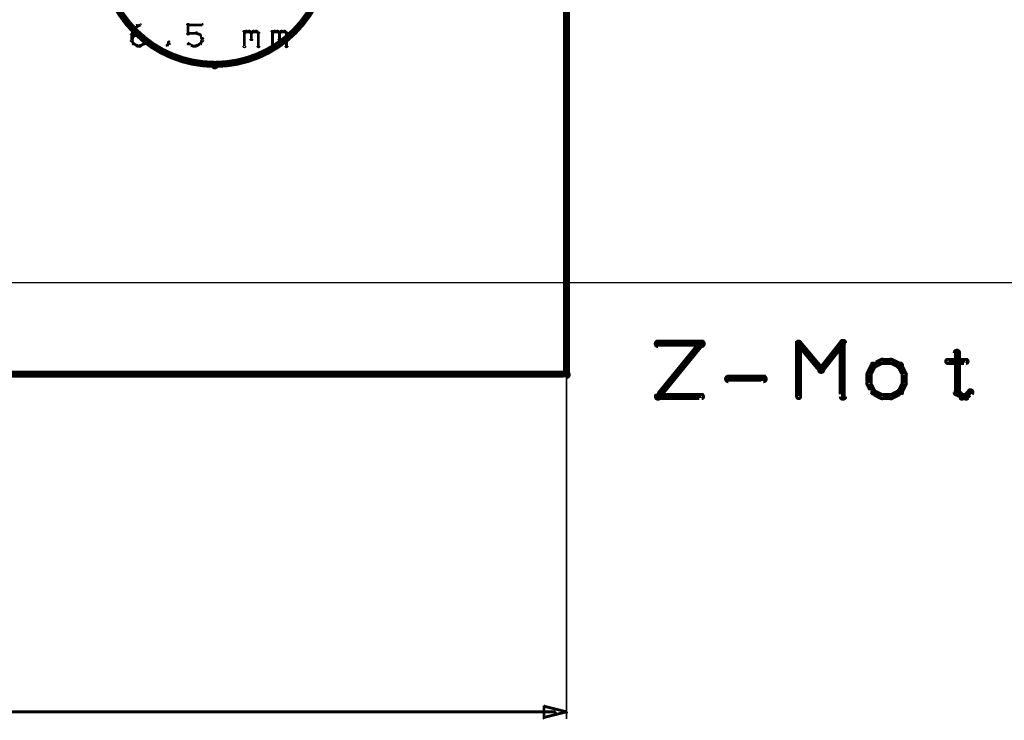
# Model space of a CAD drawing. Extents: x 35 to 575, y 26 to 553.
# Tile 85 of 125: x 211 to 281, y 435 to 485. Entities that reach past the tile are written whole.
import ezdxf

# ---------------------------------------------------------------- set-up
doc = ezdxf.new("R2010")
doc.units = 0
for name, color, linetype in [('BOTTOM', 22, 'CONTINUOUS'), ('DIMENSIONS', 3, 'CONTINUOUS'), ('DRAWING', 1, 'CONTINUOUS')]:
    doc.layers.add(name, color=color, linetype=linetype)

msp = doc.modelspace()

# ---------------------------------------------------------------- linework, layer by layer
at = {"layer": 'BOTTOM', "color": 251}
msp.add_lwpolyline([(224.9, 482.1, 0.3, 0.3, 1), (224.9, 481.8, 0, 0, 0), (224.9, 482, 0, 0, 0), (224.9, 482, 0.5, 0.5, 1), (224.9, 498, 0, 0, 0), (224.9, 498, 0.3, 0.3, 0), (224.9, 498.1, 0.3, 0.3, 1), (224.9, 497.8, 0, 0, 0), (224.9, 497.8, 0.3, 0.3, 1), (224.9, 498.1, 0, 0, 0), (224.9, 498, 0, 0, 0), (224.9, 498, 0.5, 0.5, 1), (224.9, 482, 0.5, 0.5, 0), (224.9, 482, 0, 0, 0), (224.9, 482, 0.3, 0.3, 0), (224.9, 481.8, 0.3, 0.3, 1), (224.9, 482.1, 0, 0, 0)], format="xyseb", close=True, dxfattribs=at)
at = {"layer": 'DIMENSIONS', "color": 94}
for points in [[(249.9, 485, 0.1, 0.1, 1), (249.9, 485, 0, 0, 0), (249.9, 485, 0, 0, 0), (249.9, 485, 0.1, 0.1, 0), (249.9, 435.5, 0.1, 0.1, 0), (249.9, 435.5, 0, 0, 0), (249.9, 435.5, 0.1, 0.1, 0), (249.9, 435.5, 0.1, 0.1, 1), (249.9, 435.5, 0, 0, 0)], [(195.9, 466.5, 0.1, 0.1, 1), (195.9, 466.4, 0, 0, 0), (195.9, 466.5, 0, 0, 0), (195.9, 466.5, 0.1, 0.1, 0), (297.9, 466.5, 0.1, 0.1, 0), (297.9, 466.5, 0, 0, 0), (297.9, 466.5, 0.1, 0.1, 0), (297.9, 466.4, 0.1, 0.1, 1), (297.9, 466.5, 0, 0, 0)], [(249.1, 435.9, 0.1, 0.1, 1), (249.1, 436, 0, 0, 0), (249.1, 436, 0, 0, 0), (249.1, 436, 0.2, 0.2, 0), (180.9, 436, 0.2, 0.2, 0), (180.9, 436, 0, 0, 0), (180.9, 436, 0.1, 0.1, 0), (180.9, 436, 0.1, 0.1, 1), (180.9, 435.9, 0, 0, 0)]]:
    msp.add_lwpolyline(points, format="xyseb", dxfattribs=at)
msp.add_lwpolyline([(249.9, 435.9, 0.1, 0.1, 1), (249.9, 436, 0, 0, 0), (249.9, 436, 0, 0, 0), (249.9, 436, 0.2, 0.2, 0), (248.3, 435.6, 0, 0, 0), (248.3, 435.6, 0.1, 0.1, 0), (248.3, 435.6, 0.1, 0.1, 1), (248.3, 435.5, 0, 0, 0), (248.3, 435.6, 0.1, 0.1, 1), (248.4, 435.6, 0, 0, 0), (248.3, 435.6, 0, 0, 0), (248.3, 435.6, 0.2, 0.2, 0), (248.3, 436.4, 0, 0, 0), (248.3, 436.4, 0.1, 0.1, 0), (248.4, 436.4, 0.1, 0.1, 1), (248.3, 436.4, 0, 0, 0), (248.3, 436.4, 0.1, 0.1, 1), (248.3, 436.3, 0, 0, 0), (248.3, 436.4, 0, 0, 0), (248.3, 436.4, 0.2, 0.2, 0), (249.9, 436, 0.2, 0.2, 0), (249.9, 436, 0, 0, 0), (249.9, 436, 0.1, 0.1, 0), (249.9, 435.9, 0.1, 0.1, 1), (249.9, 436, 0, 0, 0)], format="xyseb", close=True, dxfattribs=at)
at = {"layer": 'DRAWING', "color": 2}
for points in [[(94.9, 460, 0.5, 0.5, 0), (249.9, 460, 0, 0, 0), (249.9, 460, 0.3, 0.3, 0), (249.9, 459.8, 0.3, 0.3, 1), (249.9, 460.1, 0, 0, 0), (249.8, 460, 0.3, 0.3, 1), (250, 460, 0, 0, 0), (249.9, 460, 0, 0, 0), (249.9, 460, 0.5, 0.5, 0), (249.9, 525, 0, 0, 0), (249.9, 525, 0.3, 0.3, 0), (250, 525, 0.3, 0.3, 1), (249.8, 525, 0, 0, 0), (249.9, 524.8, 0.3, 0.3, 1), (249.9, 525.1, 0, 0, 0), (249.9, 525, 0, 0, 0), (249.9, 525, 0.5, 0.5, 0), (94.9, 525, 0, 0, 0)], [(219, 484.1, 0.1, 0.1, 1), (219, 484.1, 0, 0, 0), (219, 484.1, 0, 0, 0), (219, 484.1, 0.2, 0.2, 0), (219.1, 484.5, 0.2, 0.2, 0), (219.1, 484.5, 0, 0, 0), (219.1, 484.5, 0.1, 0.1, 0), (219.2, 484.5, 0.1, 0.1, 1), (219.1, 484.5, 0, 0, 0)], [(219.1, 484.5, 0.1, 0.1, 1), (219.2, 484.4, 0, 0, 0), (219.1, 484.5, 0, 0, 0), (219.1, 484.5, 0.2, 0.2, 0), (219.4, 484.7, 0.2, 0.2, 0), (219.4, 484.7, 0, 0, 0), (219.4, 484.7, 0.1, 0.1, 0), (219.4, 484.7, 0.1, 0.1, 1), (219.3, 484.8, 0, 0, 0)], [(219.4, 484.8, 0.1, 0.1, 1), (219.4, 484.7, 0, 0, 0), (219.4, 484.7, 0, 0, 0), (219.4, 484.7, 0.2, 0.2, 0), (219.6, 484.8, 0.2, 0.2, 0), (219.6, 484.8, 0, 0, 0), (219.6, 484.8, 0.1, 0.1, 0), (219.6, 484.8, 0.1, 0.1, 1), (219.6, 484.9, 0, 0, 0)], [(222.9, 484.2, 0.1, 0.1, 1), (223.1, 484.2, 0, 0, 0), (223, 484.2, 0, 0, 0), (223, 484.2, 0.2, 0.2, 0), (223, 484.8, 0.2, 0.2, 0), (223, 484.8, 0, 0, 0), (223, 484.8, 0.1, 0.1, 0), (223.1, 484.8, 0.1, 0.1, 1), (222.9, 484.8, 0, 0, 0)], [(223, 484.9, 0.1, 0.1, 1), (223, 484.8, 0, 0, 0), (223, 484.8, 0, 0, 0), (223, 484.8, 0.2, 0.2, 0), (224, 484.8, 0.2, 0.2, 0), (224, 484.8, 0, 0, 0), (224, 484.8, 0.1, 0.1, 0), (224, 484.8, 0.1, 0.1, 1), (224, 484.9, 0, 0, 0)], [(223.6, 484.2, 0.1, 0.1, 1), (223.6, 484.3, 0, 0, 0), (223.6, 484.2, 0, 0, 0), (223.6, 484.2, 0.2, 0.2, 0), (223, 484.2, 0.2, 0.2, 0), (223, 484.2, 0, 0, 0), (223, 484.2, 0.1, 0.1, 0), (223, 484.3, 0.1, 0.1, 1), (223, 484.2, 0, 0, 0)], [(223.9, 484.1, 0.1, 0.1, 1), (223.9, 484.1, 0, 0, 0), (223.9, 484.1, 0, 0, 0), (223.9, 484.1, 0.2, 0.2, 0), (223.6, 484.2, 0.2, 0.2, 0), (223.6, 484.2, 0, 0, 0), (223.6, 484.2, 0.1, 0.1, 0), (223.6, 484.3, 0.1, 0.1, 1), (223.6, 484.2, 0, 0, 0)], [(226.9, 483.3, 0.1, 0.1, 1), (227.1, 483.3, 0, 0, 0), (227, 483.3, 0, 0, 0), (227, 483.3, 0.2, 0.2, 0), (227, 484.3, 0.2, 0.2, 0), (227, 484.3, 0, 0, 0), (227, 484.3, 0.1, 0.1, 0), (227.1, 484.3, 0.1, 0.1, 1), (226.9, 484.3, 0, 0, 0)], [(227, 484.3, 0.1, 0.1, 1), (227, 484.2, 0, 0, 0), (227, 484.2, 0, 0, 0), (227, 484.2, 0.2, 0.2, 0), (227.1, 484.3, 0.2, 0.2, 0), (227.1, 484.3, 0, 0, 0), (227.1, 484.3, 0.1, 0.1, 0), (227.2, 484.3, 0.1, 0.1, 1), (227.1, 484.4, 0, 0, 0)], [(227.1, 484.4, 0.1, 0.1, 1), (227.1, 484.3, 0, 0, 0), (227.1, 484.3, 0, 0, 0), (227.1, 484.3, 0.2, 0.2, 0), (227.4, 484.3, 0.2, 0.2, 0), (227.4, 484.3, 0, 0, 0), (227.4, 484.3, 0.1, 0.1, 0), (227.4, 484.3, 0.1, 0.1, 1), (227.4, 484.4, 0, 0, 0)], [(227.4, 484.4, 0.1, 0.1, 1), (227.3, 484.3, 0, 0, 0), (227.4, 484.3, 0, 0, 0), (227.4, 484.3, 0.2, 0.2, 0), (227.5, 484.2, 0.2, 0.2, 0), (227.5, 484.2, 0, 0, 0), (227.5, 484.2, 0.1, 0.1, 0), (227.5, 484.2, 0.1, 0.1, 1), (227.5, 484.3, 0, 0, 0)], [(227.6, 484.2, 0.1, 0.1, 1), (227.4, 484.2, 0, 0, 0), (227.5, 484.2, 0, 0, 0), (227.5, 484.2, 0.2, 0.2, 0), (227.5, 483.8, 0.2, 0.2, 0), (227.5, 483.8, 0, 0, 0), (227.5, 483.8, 0.1, 0.1, 0), (227.4, 483.8, 0.1, 0.1, 1), (227.6, 483.8, 0, 0, 0)], [(227.5, 484.3, 0.1, 0.1, 1), (227.5, 484.2, 0, 0, 0), (227.5, 484.2, 0, 0, 0), (227.5, 484.2, 0.2, 0.2, 0), (227.6, 484.3, 0.2, 0.2, 0), (227.6, 484.3, 0, 0, 0), (227.6, 484.3, 0.1, 0.1, 0), (227.7, 484.3, 0.1, 0.1, 1), (227.6, 484.4, 0, 0, 0)], [(227.6, 484.4, 0.1, 0.1, 1), (227.6, 484.3, 0, 0, 0), (227.6, 484.3, 0, 0, 0), (227.6, 484.3, 0.2, 0.2, 0), (227.9, 484.3, 0.2, 0.2, 0), (227.9, 484.3, 0, 0, 0), (227.9, 484.3, 0.1, 0.1, 0), (227.9, 484.3, 0.1, 0.1, 1), (227.9, 484.4, 0, 0, 0)], [(227.9, 484.4, 0.1, 0.1, 1), (227.8, 484.3, 0, 0, 0), (227.9, 484.3, 0, 0, 0), (227.9, 484.3, 0.2, 0.2, 0), (228, 484.2, 0.2, 0.2, 0), (228, 484.2, 0, 0, 0), (228, 484.2, 0.1, 0.1, 0), (228, 484.2, 0.1, 0.1, 1), (228, 484.3, 0, 0, 0)], [(228.1, 484.2, 0.1, 0.1, 1), (227.9, 484.2, 0, 0, 0), (228, 484.2, 0, 0, 0), (228, 484.2, 0.2, 0.2, 0), (228, 483.3, 0.2, 0.2, 0), (228, 483.3, 0, 0, 0), (228, 483.3, 0.1, 0.1, 0), (227.9, 483.3, 0.1, 0.1, 1), (228.1, 483.3, 0, 0, 0)], [(228.9, 483.3, 0.1, 0.1, 1), (229.1, 483.3, 0, 0, 0), (229, 483.3, 0, 0, 0), (229, 483.3, 0.2, 0.2, 0), (229, 484.3, 0.2, 0.2, 0), (229, 484.3, 0, 0, 0), (229, 484.3, 0.1, 0.1, 0), (229.1, 484.3, 0.1, 0.1, 1), (228.9, 484.3, 0, 0, 0)], [(229, 484.3, 0.1, 0.1, 1), (229, 484.2, 0, 0, 0), (229, 484.2, 0, 0, 0), (229, 484.2, 0.2, 0.2, 0), (229.1, 484.3, 0.2, 0.2, 0), (229.1, 484.3, 0, 0, 0), (229.1, 484.3, 0.1, 0.1, 0), (229.2, 484.3, 0.1, 0.1, 1), (229.1, 484.4, 0, 0, 0)], [(229.1, 484.4, 0.1, 0.1, 1), (229.1, 484.3, 0, 0, 0), (229.1, 484.3, 0, 0, 0), (229.1, 484.3, 0.2, 0.2, 0), (229.4, 484.3, 0.2, 0.2, 0), (229.4, 484.3, 0, 0, 0), (229.4, 484.3, 0.1, 0.1, 0), (229.4, 484.3, 0.1, 0.1, 1), (229.4, 484.4, 0, 0, 0)], [(229.4, 484.4, 0.1, 0.1, 1), (229.3, 484.3, 0, 0, 0), (229.4, 484.3, 0, 0, 0), (229.4, 484.3, 0.2, 0.2, 0), (229.5, 484.2, 0.2, 0.2, 0), (229.5, 484.2, 0, 0, 0), (229.5, 484.2, 0.1, 0.1, 0), (229.5, 484.2, 0.1, 0.1, 1), (229.5, 484.3, 0, 0, 0)], [(229.6, 484.2, 0.1, 0.1, 1), (229.4, 484.2, 0, 0, 0), (229.5, 484.2, 0, 0, 0), (229.5, 484.2, 0.2, 0.2, 0), (229.5, 483.8, 0.2, 0.2, 0), (229.5, 483.8, 0, 0, 0), (229.5, 483.8, 0.1, 0.1, 0), (229.4, 483.8, 0.1, 0.1, 1), (229.6, 483.8, 0, 0, 0)], [(229.5, 484.3, 0.1, 0.1, 1), (229.5, 484.2, 0, 0, 0), (229.5, 484.2, 0, 0, 0), (229.5, 484.2, 0.2, 0.2, 0), (229.6, 484.3, 0.2, 0.2, 0), (229.6, 484.3, 0, 0, 0), (229.6, 484.3, 0.1, 0.1, 0), (229.7, 484.3, 0.1, 0.1, 1), (229.6, 484.4, 0, 0, 0)], [(229.6, 484.4, 0.1, 0.1, 1), (229.6, 484.3, 0, 0, 0), (229.6, 484.3, 0, 0, 0), (229.6, 484.3, 0.2, 0.2, 0), (229.9, 484.3, 0.2, 0.2, 0), (229.9, 484.3, 0, 0, 0), (229.9, 484.3, 0.1, 0.1, 0), (229.9, 484.3, 0.1, 0.1, 1), (229.9, 484.4, 0, 0, 0)], [(229.9, 484.4, 0.1, 0.1, 1), (229.8, 484.3, 0, 0, 0), (229.9, 484.3, 0, 0, 0), (229.9, 484.3, 0.2, 0.2, 0), (230, 484.2, 0.2, 0.2, 0), (230, 484.2, 0, 0, 0), (230, 484.2, 0.1, 0.1, 0), (230, 484.2, 0.1, 0.1, 1), (230, 484.3, 0, 0, 0)], [(230.1, 484.2, 0.1, 0.1, 1), (229.9, 484.2, 0, 0, 0), (230, 484.2, 0, 0, 0), (230, 484.2, 0.2, 0.2, 0), (230, 483.3, 0.2, 0.2, 0), (230, 483.3, 0, 0, 0), (230, 483.3, 0.1, 0.1, 0), (229.9, 483.3, 0.1, 0.1, 1), (230.1, 483.3, 0, 0, 0)], [(218.9, 483.7, 0.1, 0.1, 1), (219.1, 483.7, 0, 0, 0), (219, 483.7, 0, 0, 0), (219, 483.7, 0.2, 0.2, 0), (219, 484.1, 0.2, 0.2, 0), (219, 484.1, 0, 0, 0), (219, 484.1, 0.1, 0.1, 0), (219.1, 484.1, 0.1, 0.1, 1), (218.9, 484.1, 0, 0, 0)], [(219, 483.7, 0.1, 0.1, 1), (219, 483.7, 0, 0, 0), (219, 483.7, 0, 0, 0), (219, 483.7, 0.2, 0.2, 0), (219.1, 484, 0.2, 0.2, 0), (219.1, 484, 0, 0, 0), (219.1, 484, 0.1, 0.1, 0), (219.2, 484, 0.1, 0.1, 1), (219.1, 484, 0, 0, 0)], [(219.1, 483.5, 0.1, 0.1, 1), (219.2, 483.5, 0, 0, 0), (219.1, 483.5, 0, 0, 0), (219.1, 483.5, 0.2, 0.2, 0), (219, 483.7, 0.2, 0.2, 0), (219, 483.7, 0, 0, 0), (219, 483.7, 0.1, 0.1, 0), (219, 483.7, 0.1, 0.1, 1), (219, 483.7, 0, 0, 0)], [(219.1, 484, 0.1, 0.1, 1), (219.1, 483.9, 0, 0, 0), (219.1, 484, 0, 0, 0), (219.1, 484, 0.2, 0.2, 0), (219.4, 484.1, 0.2, 0.2, 0), (219.4, 484.1, 0, 0, 0), (219.4, 484.1, 0.1, 0.1, 0), (219.4, 484.1, 0.1, 0.1, 1), (219.4, 484.1, 0, 0, 0)], [(219.4, 484.1, 0.1, 0.1, 1), (219.4, 484, 0, 0, 0), (219.4, 484.1, 0, 0, 0), (219.4, 484.1, 0.2, 0.2, 0), (219.6, 484.1, 0.2, 0.2, 0), (219.6, 484.1, 0, 0, 0), (219.6, 484.1, 0.1, 0.1, 0), (219.6, 484, 0.1, 0.1, 1), (219.6, 484.1, 0, 0, 0)], [(219.6, 484.1, 0.1, 0.1, 1), (219.6, 484.1, 0, 0, 0), (219.6, 484.1, 0, 0, 0), (219.6, 484.1, 0.2, 0.2, 0), (219.9, 484, 0.2, 0.2, 0), (219.9, 484, 0, 0, 0), (219.9, 484, 0.1, 0.1, 0), (219.9, 483.9, 0.1, 0.1, 1), (219.9, 484, 0, 0, 0)], [(219.9, 484, 0.1, 0.1, 1), (219.8, 484, 0, 0, 0), (219.9, 484, 0, 0, 0), (219.9, 484, 0.2, 0.2, 0), (220, 483.7, 0.2, 0.2, 0), (220, 483.7, 0, 0, 0), (220, 483.7, 0.1, 0.1, 0), (220, 483.7, 0.1, 0.1, 1), (220, 483.7, 0, 0, 0)], [(220, 483.7, 0.1, 0.1, 1), (220, 483.7, 0, 0, 0), (220, 483.7, 0, 0, 0), (220, 483.7, 0.2, 0.2, 0), (219.9, 483.5, 0.2, 0.2, 0), (219.9, 483.5, 0, 0, 0), (219.9, 483.5, 0.1, 0.1, 0), (219.8, 483.5, 0.1, 0.1, 1), (219.9, 483.5, 0, 0, 0)], [(221.6, 483.5, 0.1, 0.1, 1), (221.7, 483.5, 0, 0, 0), (221.6, 483.5, 0, 0, 0), (221.6, 483.5, 0.2, 0.2, 0), (221.6, 483.6, 0.2, 0.2, 0), (221.6, 483.6, 0, 0, 0), (221.6, 483.6, 0.1, 0.1, 0), (221.7, 483.6, 0.1, 0.1, 1), (221.6, 483.6, 0, 0, 0)], [(223.6, 483.4, 0.1, 0.1, 1), (223.6, 483.3, 0, 0, 0), (223.6, 483.3, 0, 0, 0), (223.6, 483.3, 0.2, 0.2, 0), (223.9, 483.5, 0.2, 0.2, 0), (223.9, 483.5, 0, 0, 0), (223.9, 483.5, 0.1, 0.1, 0), (223.9, 483.4, 0.1, 0.1, 1), (223.9, 483.5, 0, 0, 0)], [(224, 483.8, 0.1, 0.1, 1), (224, 483.9, 0, 0, 0), (224, 483.8, 0, 0, 0), (224, 483.8, 0.2, 0.2, 0), (223.9, 484.1, 0.2, 0.2, 0), (223.9, 484.1, 0, 0, 0), (223.9, 484.1, 0.1, 0.1, 0), (223.9, 484.1, 0.1, 0.1, 1), (223.8, 484.1, 0, 0, 0)], [(223.8, 483.5, 0.1, 0.1, 1), (223.9, 483.5, 0, 0, 0), (223.9, 483.5, 0, 0, 0), (223.9, 483.5, 0.2, 0.2, 0), (224, 483.7, 0.2, 0.2, 0), (224, 483.7, 0, 0, 0), (224, 483.7, 0.1, 0.1, 0), (224, 483.7, 0.1, 0.1, 1), (224, 483.7, 0, 0, 0)], [(223.9, 483.7, 0.1, 0.1, 1), (224.1, 483.7, 0, 0, 0), (224, 483.7, 0, 0, 0), (224, 483.7, 0.2, 0.2, 0), (224, 483.8, 0.2, 0.2, 0), (224, 483.8, 0, 0, 0), (224, 483.8, 0.1, 0.1, 0), (224.1, 483.8, 0.1, 0.1, 1), (223.9, 483.8, 0, 0, 0)], [(219.4, 483.3, 0.1, 0.1, 1), (219.4, 483.4, 0, 0, 0), (219.4, 483.3, 0, 0, 0), (219.4, 483.3, 0.2, 0.2, 0), (219.1, 483.5, 0.2, 0.2, 0), (219.1, 483.5, 0, 0, 0), (219.1, 483.5, 0.1, 0.1, 0), (219.1, 483.5, 0.1, 0.1, 1), (219.1, 483.4, 0, 0, 0)], [(219.6, 483.3, 0.1, 0.1, 1), (219.6, 483.4, 0, 0, 0), (219.6, 483.3, 0, 0, 0), (219.6, 483.3, 0.2, 0.2, 0), (219.4, 483.3, 0.2, 0.2, 0), (219.4, 483.3, 0, 0, 0), (219.4, 483.3, 0.1, 0.1, 0), (219.4, 483.4, 0.1, 0.1, 1), (219.4, 483.3, 0, 0, 0)], [(219.9, 483.4, 0.1, 0.1, 1), (219.9, 483.5, 0, 0, 0), (219.9, 483.5, 0, 0, 0), (219.9, 483.5, 0.2, 0.2, 0), (219.6, 483.3, 0.2, 0.2, 0), (219.6, 483.3, 0, 0, 0), (219.6, 483.3, 0.1, 0.1, 0), (219.6, 483.4, 0.1, 0.1, 1), (219.6, 483.3, 0, 0, 0)], [(221.5, 483.4, 0.1, 0.1, 1), (221.5, 483.3, 0, 0, 0), (221.5, 483.3, 0, 0, 0), (221.5, 483.3, 0.2, 0.2, 0), (221.6, 483.5, 0.2, 0.2, 0), (221.6, 483.5, 0, 0, 0), (221.6, 483.5, 0.1, 0.1, 0), (221.7, 483.4, 0.1, 0.1, 1), (221.6, 483.5, 0, 0, 0)], [(223, 483.5, 0.1, 0.1, 1), (223, 483.4, 0, 0, 0), (223, 483.5, 0, 0, 0), (223, 483.5, 0.2, 0.2, 0), (223.3, 483.3, 0.2, 0.2, 0), (223.3, 483.3, 0, 0, 0), (223.3, 483.3, 0.1, 0.1, 0), (223.2, 483.3, 0.1, 0.1, 1), (223.3, 483.4, 0, 0, 0)], [(223.3, 483.4, 0.1, 0.1, 1), (223.3, 483.3, 0, 0, 0), (223.3, 483.3, 0, 0, 0), (223.3, 483.3, 0.2, 0.2, 0), (223.6, 483.3, 0.2, 0.2, 0), (223.6, 483.3, 0, 0, 0), (223.6, 483.3, 0.1, 0.1, 0), (223.6, 483.3, 0.1, 0.1, 1), (223.6, 483.4, 0, 0, 0)], [(256.4, 462.3, 0.3, 0.3, 1), (256.4, 462, 0, 0, 0), (256.4, 462.2, 0, 0, 0), (256.4, 462.2, 0.5, 0.5, 0), (259.5, 462.2, 0.5, 0.5, 0), (259.5, 462.2, 0, 0, 0), (259.5, 462.2, 0.3, 0.3, 0), (259.5, 462, 0.3, 0.3, 1), (259.5, 462.3, 0, 0, 0)], [(259.6, 462.1, 0.3, 0.3, 1), (259.4, 462.2, 0, 0, 0), (259.5, 462.2, 0, 0, 0), (259.5, 462.2, 0.5, 0.5, 0), (256.4, 458.4, 0.5, 0.5, 0), (256.4, 458.4, 0, 0, 0), (256.4, 458.4, 0.3, 0.3, 0), (256.3, 458.5, 0.3, 0.3, 1), (256.5, 458.3, 0, 0, 0)], [(266.5, 462.2, 0.3, 0.3, 1), (266.3, 462.1, 0, 0, 0), (266.4, 462.2, 0, 0, 0), (266.4, 462.2, 0.5, 0.5, 0), (268, 460.3, 0.5, 0.5, 0), (268, 460.3, 0, 0, 0), (268, 460.3, 0.3, 0.3, 0), (267.9, 460.2, 0.3, 0.3, 1), (268.1, 460.4, 0, 0, 0)], [(266.3, 458.4, 0.3, 0.3, 1), (266.5, 458.4, 0, 0, 0), (266.4, 458.4, 0, 0, 0), (266.4, 458.4, 0.5, 0.5, 0), (266.4, 462.2, 0.5, 0.5, 0), (266.4, 462.2, 0, 0, 0), (266.4, 462.2, 0.3, 0.3, 0), (266.5, 462.2, 0.3, 0.3, 1), (266.3, 462.2, 0, 0, 0)], [(267.9, 460.4, 0.3, 0.3, 1), (268.1, 460.2, 0, 0, 0), (268, 460.3, 0, 0, 0), (268, 460.3, 0.5, 0.5, 0), (269.5, 462.2, 0.5, 0.5, 0), (269.5, 462.2, 0, 0, 0), (269.5, 462.2, 0.3, 0.3, 0), (269.6, 462.1, 0.3, 0.3, 1), (269.4, 462.2, 0, 0, 0)], [(269.7, 462.2, 0.3, 0.3, 1), (269.4, 462.2, 0, 0, 0), (269.5, 462.2, 0, 0, 0), (269.5, 462.2, 0.5, 0.5, 0), (269.5, 458.4, 0.5, 0.5, 0), (269.5, 458.4, 0, 0, 0), (269.5, 458.4, 0.3, 0.3, 0), (269.4, 458.4, 0.3, 0.3, 1), (269.7, 458.4, 0, 0, 0)], [(272.4, 460.8, 0.3, 0.3, 1), (272.3, 461, 0, 0, 0), (272.3, 460.9, 0, 0, 0), (272.3, 460.9, 0.5, 0.5, 0), (271.7, 460.6, 0.5, 0.5, 0), (271.7, 460.6, 0, 0, 0), (271.7, 460.6, 0.3, 0.3, 0), (271.7, 460.7, 0.3, 0.3, 1), (271.8, 460.5, 0, 0, 0)], [(273, 460.8, 0.3, 0.3, 1), (273, 461, 0, 0, 0), (273, 460.9, 0, 0, 0), (273, 460.9, 0.5, 0.5, 0), (272.3, 460.9, 0.5, 0.5, 0), (272.3, 460.9, 0, 0, 0), (272.3, 460.9, 0.3, 0.3, 0), (272.3, 461, 0.3, 0.3, 1), (272.3, 460.8, 0, 0, 0)], [(273.5, 460.5, 0.3, 0.3, 1), (273.7, 460.7, 0, 0, 0), (273.6, 460.6, 0, 0, 0), (273.6, 460.6, 0.5, 0.5, 0), (273, 460.9, 0.5, 0.5, 0), (273, 460.9, 0, 0, 0), (273, 460.9, 0.3, 0.3, 0), (273, 461, 0.3, 0.3, 1), (272.9, 460.8, 0, 0, 0)], [(277, 461, 0.3, 0.3, 1), (277, 460.8, 0, 0, 0), (277, 460.9, 0, 0, 0), (277, 460.9, 0.5, 0.5, 0), (278.3, 460.9, 0.5, 0.5, 0), (278.3, 460.9, 0, 0, 0), (278.3, 460.9, 0.3, 0.3, 0), (278.3, 460.8, 0.3, 0.3, 1), (278.3, 461, 0, 0, 0)], [(277.8, 461.5, 0.3, 0.3, 1), (277.5, 461.5, 0, 0, 0), (277.7, 461.5, 0, 0, 0), (277.7, 461.5, 0.5, 0.5, 0), (277.7, 458.7, 0.5, 0.5, 0), (277.7, 458.7, 0, 0, 0), (277.7, 458.7, 0.3, 0.3, 0), (277.5, 458.7, 0.3, 0.3, 1), (277.8, 458.7, 0, 0, 0)], [(271.8, 460.5, 0.3, 0.3, 1), (271.6, 460.7, 0, 0, 0), (271.7, 460.6, 0, 0, 0), (271.7, 460.6, 0.5, 0.5, 0), (271.4, 460, 0.5, 0.5, 0), (271.4, 460, 0, 0, 0), (271.4, 460, 0.3, 0.3, 0), (271.3, 460, 0.3, 0.3, 1), (271.5, 459.9, 0, 0, 0)], [(273.8, 459.9, 0.3, 0.3, 1), (274, 460, 0, 0, 0), (273.9, 460, 0, 0, 0), (273.9, 460, 0.5, 0.5, 0), (273.6, 460.6, 0.5, 0.5, 0), (273.6, 460.6, 0, 0, 0), (273.6, 460.6, 0.3, 0.3, 0), (273.7, 460.7, 0.3, 0.3, 1), (273.5, 460.5, 0, 0, 0)], [(261.4, 459.8, 0.3, 0.3, 1), (261.4, 459.5, 0, 0, 0), (261.4, 459.7, 0, 0, 0), (261.4, 459.7, 0.5, 0.5, 0), (263.9, 459.7, 0.5, 0.5, 0), (263.9, 459.7, 0, 0, 0), (263.9, 459.7, 0.3, 0.3, 0), (263.9, 459.5, 0.3, 0.3, 1), (263.9, 459.8, 0, 0, 0)], [(271.5, 460, 0.3, 0.3, 1), (271.3, 460, 0, 0, 0), (271.4, 460, 0, 0, 0), (271.4, 460, 0.5, 0.5, 0), (271.4, 459.3, 0.5, 0.5, 0), (271.4, 459.3, 0, 0, 0), (271.4, 459.3, 0.3, 0.3, 0), (271.3, 459.3, 0.3, 0.3, 1), (271.5, 459.3, 0, 0, 0)], [(273.8, 459.3, 0.3, 0.3, 1), (274, 459.3, 0, 0, 0), (273.9, 459.3, 0, 0, 0), (273.9, 459.3, 0.5, 0.5, 0), (273.9, 460, 0.5, 0.5, 0), (273.9, 460, 0, 0, 0), (273.9, 460, 0.3, 0.3, 0), (274, 460, 0.3, 0.3, 1), (273.8, 460, 0, 0, 0)], [(271.5, 459.4, 0.3, 0.3, 1), (271.3, 459.3, 0, 0, 0), (271.4, 459.3, 0, 0, 0), (271.4, 459.3, 0.5, 0.5, 0), (271.7, 458.7, 0.5, 0.5, 0), (271.7, 458.7, 0, 0, 0), (271.7, 458.7, 0.3, 0.3, 0), (271.6, 458.7, 0.3, 0.3, 1), (271.8, 458.8, 0, 0, 0)], [(273.5, 458.8, 0.3, 0.3, 1), (273.7, 458.7, 0, 0, 0), (273.6, 458.7, 0, 0, 0), (273.6, 458.7, 0.5, 0.5, 0), (273.9, 459.3, 0.5, 0.5, 0), (273.9, 459.3, 0, 0, 0), (273.9, 459.3, 0.3, 0.3, 0), (274, 459.3, 0.3, 0.3, 1), (273.8, 459.4, 0, 0, 0)], [(256.4, 458.5, 0.3, 0.3, 1), (256.4, 458.3, 0, 0, 0), (256.4, 458.4, 0, 0, 0), (256.4, 458.4, 0.5, 0.5, 0), (259.5, 458.4, 0.5, 0.5, 0), (259.5, 458.4, 0, 0, 0), (259.5, 458.4, 0.3, 0.3, 0), (259.5, 458.3, 0.3, 0.3, 1), (259.5, 458.5, 0, 0, 0)], [(271.8, 458.8, 0.3, 0.3, 1), (271.7, 458.6, 0, 0, 0), (271.7, 458.7, 0, 0, 0), (271.7, 458.7, 0.5, 0.5, 0), (272.3, 458.4, 0.5, 0.5, 0), (272.3, 458.4, 0, 0, 0), (272.3, 458.4, 0.3, 0.3, 0), (272.3, 458.3, 0.3, 0.3, 1), (272.4, 458.5, 0, 0, 0)], [(272.3, 458.5, 0.3, 0.3, 1), (272.3, 458.3, 0, 0, 0), (272.3, 458.4, 0, 0, 0), (272.3, 458.4, 0.5, 0.5, 0), (273, 458.4, 0.5, 0.5, 0), (273, 458.4, 0, 0, 0), (273, 458.4, 0.3, 0.3, 0), (273, 458.3, 0.3, 0.3, 1), (273, 458.5, 0, 0, 0)], [(272.9, 458.5, 0.3, 0.3, 1), (273, 458.3, 0, 0, 0), (273, 458.4, 0, 0, 0), (273, 458.4, 0.5, 0.5, 0), (273.6, 458.7, 0.5, 0.5, 0), (273.6, 458.7, 0, 0, 0), (273.6, 458.7, 0.3, 0.3, 0), (273.7, 458.6, 0.3, 0.3, 1), (273.5, 458.8, 0, 0, 0)], [(277.8, 458.8, 0.3, 0.3, 1), (277.6, 458.6, 0, 0, 0), (277.7, 458.7, 0, 0, 0), (277.7, 458.7, 0.5, 0.5, 0), (278, 458.4, 0.5, 0.5, 0), (278, 458.4, 0, 0, 0), (278, 458.4, 0.3, 0.3, 0), (277.9, 458.3, 0.3, 0.3, 1), (278.1, 458.5, 0, 0, 0)], [(278, 458.5, 0.3, 0.3, 1), (278, 458.3, 0, 0, 0), (278, 458.4, 0, 0, 0), (278, 458.4, 0.5, 0.5, 0), (278.3, 458.4, 0.5, 0.5, 0), (278.3, 458.4, 0, 0, 0), (278.3, 458.4, 0.3, 0.3, 0), (278.3, 458.3, 0.3, 0.3, 1), (278.3, 458.5, 0, 0, 0)], [(278.2, 458.5, 0.3, 0.3, 1), (278.4, 458.3, 0, 0, 0), (278.3, 458.4, 0, 0, 0), (278.3, 458.4, 0.5, 0.5, 0), (278.6, 458.7, 0.5, 0.5, 0), (278.6, 458.7, 0, 0, 0), (278.6, 458.7, 0.3, 0.3, 0), (278.7, 458.6, 0.3, 0.3, 1), (278.5, 458.8, 0, 0, 0)]]:
    msp.add_lwpolyline(points, format="xyseb", dxfattribs=at)

doc.saveas('drawing.dxf')
